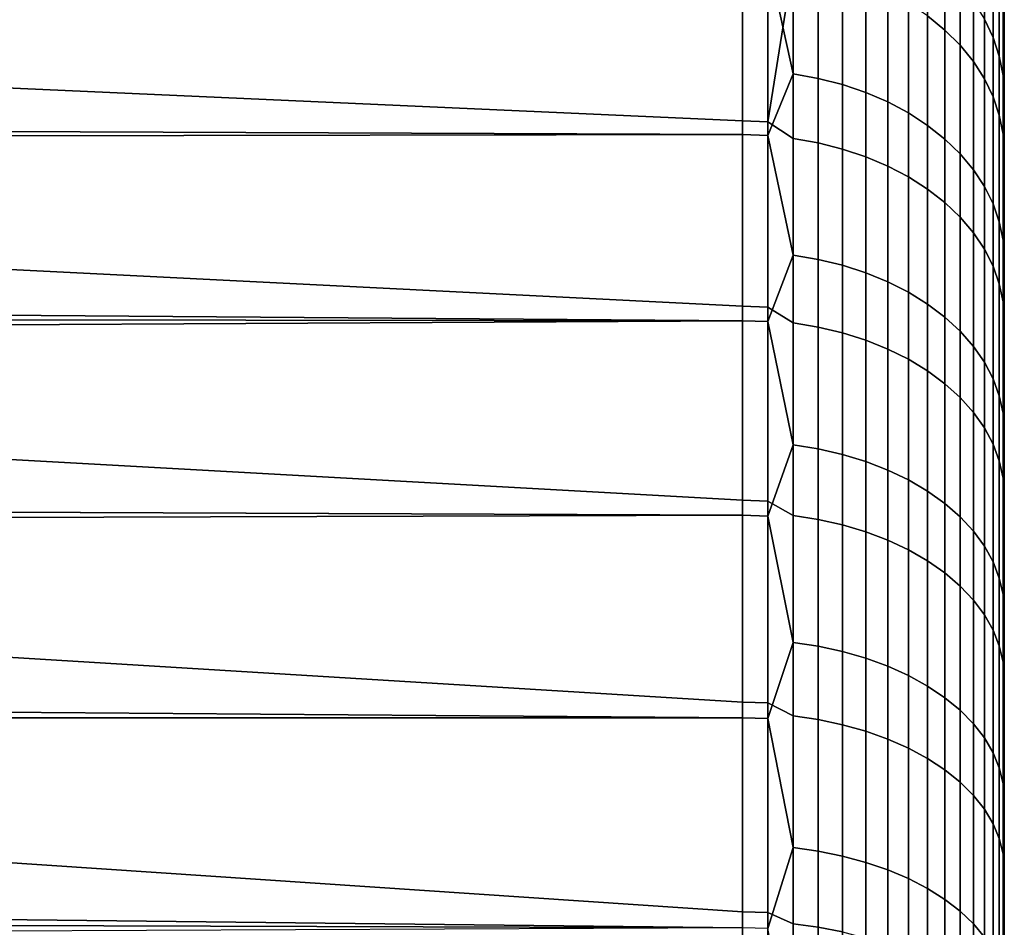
# Model space of a CAD drawing. Header units: metres. Extents: x -28 to 70, y -218 to 27.
# Tile 241 of 246: x 65.98 to 69.74, y 11.1 to 14.57. Entities that reach past the tile are written whole.
import ezdxf

# ---------------------------------------------------------------- set-up
doc = ezdxf.new("R2010")
doc.units = ezdxf.units.M
doc.layers.add('solid_10_261_002_XXX', color=7, linetype='CONTINUOUS')

msp = doc.modelspace()

# ---------------------------------------------------------------- linework, layer by layer
at = {"layer": 'solid_10_261_002_XXX'}
for points in [[(69.738998, -17.695442, 107.081123), (69.738998, 17.86268, 107.525124), (69.738998, 18.018742, 107.972984), (69.738998, -17.86268, 107.525124)], [(69.738998, 15.504929, 108.356667), (69.738998, -18.018742, 107.972984), (69.738998, -17.86268, 107.525124), (69.738998, 18.018742, 107.972984)], [(69.738998, -18.144548, 119.636902), (69.738998, 17.998217, 120.088028), (69.738998, 17.840757, 120.535057), (69.738998, -17.998217, 120.088028)], [(69.738998, -15.504929, 119.643333), (69.738998, 17.998217, 120.088028), (69.738998, -18.144548, 119.636902)], [(69.738998, 15.504929, 119.643333), (69.738998, 17.998217, 120.088028), (69.738998, -15.504929, 119.643333)], [(69.738998, -17.517336, 106.641808), (69.738998, 17.695442, 107.081123), (69.738998, 17.86268, 107.525124), (69.738998, -17.695442, 107.081123)], [(69.738998, -17.998217, 120.088028), (69.738998, 17.840757, 120.535057), (69.738998, 17.672028, 120.978447), (69.738998, -17.840757, 120.535057)], [(69.738998, -17.328262, 106.207001), (69.738998, 17.517336, 106.641808), (69.738998, 17.695442, 107.081123), (69.738998, -17.517336, 106.641808)], [(69.738998, -17.840757, 120.535057), (69.738998, 17.672028, 120.978447), (69.738998, 17.492325, 121.417435), (69.738998, -17.672028, 120.978447)], [(69.738998, -17.128267, 105.776749), (69.738998, 17.328262, 106.207001), (69.738998, 17.517336, 106.641808), (69.738998, -17.328262, 106.207001)], [(69.738998, -17.672028, 120.978447), (69.738998, 17.492325, 121.417435), (69.738998, 17.301893, 121.851395), (69.738998, -17.492325, 121.417435)], [(69.738998, -16.91773, 105.35186), (69.738998, 17.128269, 105.776749), (69.738998, 17.328262, 106.207001), (69.738998, -17.128267, 105.776749)], [(69.738998, -17.492325, 121.417435), (69.738998, 17.301893, 121.851395), (69.738998, 17.100512, 122.280807), (69.738998, -17.301893, 121.851395)], [(69.738998, -16.696726, 104.932533), (69.738998, 16.91773, 105.35186), (69.738998, 17.128269, 105.776749), (69.738998, -16.91773, 105.35186)], [(69.738998, -17.301893, 121.851395), (69.738998, 17.100512, 122.280807), (69.738998, 16.888451, 122.705162), (69.738998, -17.100512, 122.280807)], [(69.738998, -16.465115, 104.518478), (69.738998, 16.696728, 104.932533), (69.738998, 16.91773, 105.35186), (69.738998, -16.696726, 104.932533)], [(69.738998, -17.100512, 122.280807), (69.738998, 16.888451, 122.705162), (69.738998, 16.666065, 123.123718), (69.738998, -16.888451, 122.705162)], [(69.738998, -16.223316, 104.11042), (69.738998, 16.465115, 104.518478), (69.738998, 16.696728, 104.932533), (69.738998, -16.465115, 104.518478)], [(69.738998, -16.888451, 122.705162), (69.738998, 16.666065, 123.123718), (69.738998, 16.433155, 123.536812), (69.738998, -16.666065, 123.123718)], [(69.738998, -15.971604, 103.708855), (69.738998, 16.223316, 104.11042), (69.738998, 16.465115, 104.518478), (69.738998, -16.223316, 104.11042)], [(69.738998, -16.666065, 123.123718), (69.738998, 16.433155, 123.536812), (69.738998, 16.189892, 123.944191), (69.738998, -16.433155, 123.536812)], [(69.738998, -15.709696, 103.313339), (69.738998, 15.971604, 103.708855), (69.738998, 16.223316, 104.11042), (69.738998, -15.971604, 103.708855)], [(69.738998, -16.433155, 123.536812), (69.738998, 16.189892, 123.944191), (69.738998, 15.936717, 124.3451), (69.738998, -16.189892, 123.944191)], [(69.738998, 15.999977, 114), (69.738998, -15.980109, 113.202415), (69.738998, -15.920489, 112.406891), (69.738998, 15.980109, 113.202415)], [(69.738998, 15.980109, 114.797585), (69.738998, -15.999977, 114), (69.738998, -15.980109, 113.202415), (69.738998, 15.999977, 114)], [(69.738998, 15.980109, 113.202415), (69.738998, -15.920489, 112.406891), (69.738998, -15.821284, 111.615402), (69.738998, 15.920489, 112.406891)], [(69.738998, 15.920489, 115.593109), (69.738998, -15.980109, 114.797585), (69.738998, -15.999977, 114), (69.738998, 15.980109, 114.797585)], [(69.738998, -15.437999, 102.924446), (69.738998, 15.709696, 103.313339), (69.738998, 15.971604, 103.708855), (69.738998, -15.709696, 103.313339)], [(69.738998, -16.189892, 123.944191), (69.738998, 15.936717, 124.3451), (69.738998, 15.673589, 124.739548), (69.738998, -15.936717, 124.3451)], [(69.738998, 15.920489, 112.406891), (69.738998, -15.821284, 111.615402), (69.738998, -15.682747, 110.829597), (69.738998, 15.821284, 111.615402)], [(69.738998, 15.821284, 116.384598), (69.738998, -15.920489, 115.593109), (69.738998, -15.980109, 114.797585), (69.738998, 15.920489, 115.593109)], [(69.738998, 15.821284, 111.615402), (69.738998, -15.682747, 110.829597), (69.738998, -15.505204, 110.051781), (69.738998, 15.682747, 110.829597)], [(69.738998, 15.682747, 117.170403), (69.738998, -15.821284, 116.384598), (69.738998, -15.920489, 115.593109), (69.738998, 15.821284, 116.384598)], [(69.738998, -15.156949, 102.542831), (69.738998, 15.437999, 102.924446), (69.738998, 15.709696, 103.313339), (69.738998, -15.437999, 102.924446)], [(69.738998, 15.682747, 110.829597), (69.738998, -15.505204, 110.051781), (69.738998, -15.289287, 109.284348), (69.738998, 15.505204, 110.051781)], [(69.738998, 15.505204, 117.948219), (69.738998, -15.682747, 117.170403), (69.738998, -15.821284, 116.384598), (69.738998, 15.682747, 117.170403)], [(69.738998, -15.936717, 124.3451), (69.738998, 15.673589, 124.739548), (69.738998, 15.400467, 125.127655), (69.738998, -15.673589, 124.739548)], [(69.738998, 15.505204, 110.051781), (69.738998, -15.289287, 109.284348), (69.738998, -15.035082, 108.527679), (69.738998, 15.289287, 109.284348)], [(69.738998, 15.289287, 118.715652), (69.738998, -15.505204, 117.948219), (69.738998, -15.682747, 117.170403), (69.738998, 15.505204, 117.948219)], [(69.738998, 15.504929, 108.356667), (69.738998, -15.504929, 108.356667), (69.738998, -18.018742, 107.972984)], [(69.738998, 15.504929, 119.643333), (69.738998, -15.504929, 119.643333), (69.738998, -15.035082, 119.472321)], [(69.738998, 15.504929, 108.356667), (69.738998, 15.035082, 108.527679), (69.738998, -15.504929, 108.356667)], [(69.738998, 15.035082, 119.472321), (69.738998, 15.504929, 119.643333), (69.738998, -15.035082, 119.472321)], [(69.738998, -14.866242, 102.168091), (69.738998, 15.156949, 102.542831), (69.738998, 15.437999, 102.924446), (69.738998, -15.156949, 102.542831)], [(69.738998, -15.673589, 124.739548), (69.738998, 15.400467, 125.127655), (69.738998, 15.1179, 125.508652), (69.738998, -15.400467, 125.127655)], [(69.738998, 15.035082, 108.527679), (69.738998, 15.289287, 109.284348), (69.738998, -15.035082, 108.527679)], [(69.738998, 15.035082, 119.472321), (69.738998, -15.289287, 118.715652), (69.738998, -15.505204, 117.948219), (69.738998, 15.289287, 118.715652)], [(69.445618, 15.208859, 126.53315), (69.445618, 14.581989, 127.257256), (69.511635, 14.528165, 127.208321), (69.511635, 15.15272, 126.486885)], [(69.662766, 14.569113, 101.215637), (69.662766, 15.173023, 101.93856), (69.695885, 15.100627, 101.996109), (69.695885, 14.499599, 101.276634)], [(69.738998, -14.566178, 101.800575), (69.738998, 14.866242, 102.168091), (69.738998, 15.156949, 102.542831), (69.738998, -14.866242, 102.168091)], [(68.738998, 14.181443, 128.102722), (68.738998, 14.855572, 127.390739), (62, 15.12244, 127.088615), (62, 14.483035, 127.792816)], [(69.511635, 15.15272, 126.486885), (69.511635, 14.528165, 127.208321), (69.570198, 14.469808, 127.155266), (69.570198, 15.091854, 126.436729)], [(69.570198, 15.091854, 126.436729), (69.570198, 14.469808, 127.155266), (69.620735, 14.40748, 127.098602), (69.620735, 15.026848, 126.383156)], [(69.695885, 14.499599, 101.276634), (69.695885, 15.100627, 101.996109), (69.719765, 15.026037, 102.055405), (69.719765, 14.427978, 101.339485)], [(69.738998, -15.400467, 125.127655), (69.738998, 15.1179, 125.508652), (69.738998, 14.826112, 125.882172), (69.738998, -15.1179, 125.508652)], [(68.835648, 14.80231, 100.557365), (68.932838, 15.018656, 100.821167), (68.932838, 14.360641, 100.107063)], [(68.932838, 14.360641, 100.107063), (68.932838, 15.018656, 100.821167), (69.02816, 15.000803, 100.83683), (69.02816, 14.34357, 100.123581)], [(69.620735, 15.026848, 126.383156), (69.620735, 14.40748, 127.098602), (69.662766, 14.341784, 127.038872), (69.662766, 14.958328, 126.326691)], [(69.719765, 14.427978, 101.339485), (69.719765, 15.026037, 102.055405), (69.734184, 14.949972, 102.115868), (69.734184, 14.35494, 101.403572)], [(69.738998, 15.035082, 108.527679), (69.738998, -15.035082, 108.527679), (69.738998, -15.504929, 108.356667)], [(69.738998, 15.035082, 119.472321), (69.738998, -15.035082, 119.472321), (69.738998, -15.289287, 118.715652)], [(69.02816, 14.34357, 100.123581), (69.02816, 15.000803, 100.83683), (69.120682, 14.976007, 100.858589), (69.120682, 14.31986, 100.146515)], [(69.120682, 14.31986, 100.146515), (69.120682, 14.976007, 100.858589), (69.209534, 14.944506, 100.88623), (69.209534, 14.28974, 100.175652)], [(69.209534, 14.28974, 100.175652), (69.209534, 14.944506, 100.88623), (69.293839, 14.906606, 100.919487), (69.293839, 14.2535, 100.210716)], [(69.662766, 14.958328, 126.326691), (69.662766, 14.341784, 127.038872), (69.695885, 14.273355, 126.976662), (69.695885, 14.886956, 126.267876)], [(69.734184, 14.949972, 102.115868), (69.738998, 14.866242, 102.168091), (69.738998, 14.566178, 101.800575)], [(69.734184, 14.35494, 101.403572), (69.734184, 14.949972, 102.115868), (69.738998, 14.566178, 101.800575)], [(69.293839, 14.2535, 100.210716), (69.293839, 14.906606, 100.919487), (69.372787, 14.86267, 100.958038), (69.372787, 14.21149, 100.251358)], [(69.372787, 14.21149, 100.251358), (69.372787, 14.86267, 100.958038), (69.445618, 14.813125, 101.001518), (69.445618, 14.164115, 100.297188)], [(69.695885, 14.886956, 126.267876), (69.695885, 14.273355, 126.976662), (69.719765, 14.202851, 126.91256), (69.719765, 14.813422, 126.207283)], [(69.738998, -14.257309, 101.440971), (69.738998, 14.566178, 101.800575), (69.738998, 14.866242, 102.168091), (69.738998, -14.566178, 101.800575)], [(68.835648, 14.178123, 128.099411), (68.835648, 14.852095, 127.387611), (68.738998, 14.855572, 127.390739), (68.738998, 14.181443, 128.102722)], [(68.835648, 14.852095, 127.387611), (68.835648, 14.178123, 128.099411), (68.932838, 14.784313, 127.4412)], [(69.734184, 14.738434, 126.145485), (69.738998, 14.52482, 126.248627), (69.738998, 14.826112, 125.882172)], [(69.738998, -15.1179, 125.508652), (69.738998, 14.826112, 125.882172), (69.738998, 14.52482, 126.248627), (69.738998, -14.826113, 125.882172)], [(23.697315, 14.321719, 100.039757), (23.483311, 14.591953, 100.322464), (68.738998, 14.805777, 100.554222), (68.738998, 14.12901, 99.844749)], [(68.835648, 14.80231, 100.557365), (68.835648, 14.125702, 99.848061), (68.738998, 14.12901, 99.844749), (68.738998, 14.805777, 100.554222)], [(68.835648, 14.125702, 99.848061), (68.835648, 14.80231, 100.557365), (68.932838, 14.360641, 100.107063)], [(68.835648, 14.178123, 128.099411), (68.932838, 14.113829, 128.1436), (68.932838, 14.784313, 127.4412)], [(68.932838, 14.784313, 127.4412), (68.932838, 14.113829, 128.1436), (69.02816, 14.097051, 128.126785), (69.02816, 14.766739, 127.425217)], [(69.445618, 14.164115, 100.297188), (69.445618, 14.813125, 101.001518), (69.511635, 14.758448, 101.0495), (69.511635, 14.111833, 100.347771)], [(69.719765, 14.813422, 126.207283), (69.719765, 14.202851, 126.91256), (69.734184, 14.130954, 126.847191), (69.734184, 14.738434, 126.145485)], [(69.02816, 14.766739, 127.425217), (69.02816, 14.097051, 128.126785), (69.120682, 14.073749, 128.103439), (69.120682, 14.74233, 127.40303)], [(69.511635, 14.111833, 100.347771), (69.511635, 14.758448, 101.0495), (69.570198, 14.699164, 101.101517), (69.570198, 14.055148, 100.402603)], [(69.120682, 14.74233, 127.40303), (69.120682, 14.073749, 128.103439), (69.209534, 14.044146, 128.073776), (69.209534, 14.71132, 127.374832)], [(69.209534, 14.71132, 127.374832), (69.209534, 14.044146, 128.073776), (69.293839, 14.008529, 128.038086), (69.293839, 14.674011, 127.340919)], [(69.734184, 14.738434, 126.145485), (69.734184, 14.130954, 126.847191), (69.738998, 14.52482, 126.248627)], [(69.293839, 14.674011, 127.340919), (69.293839, 14.008529, 128.038086), (69.372787, 13.96724, 127.996704), (69.372787, 14.630762, 127.301598)], [(69.570198, 14.055148, 100.402603), (69.570198, 14.699164, 101.101517), (69.620735, 14.63585, 101.157074), (69.620735, 13.994607, 100.461174)], [(69.372787, 14.630762, 127.301598), (69.372787, 13.96724, 127.996704), (69.445618, 13.92068, 127.95005), (69.445618, 14.581989, 127.257256)], [(69.620735, 13.994607, 100.461174), (69.620735, 14.63585, 101.157074), (69.662766, 14.569113, 101.215637), (69.662766, 13.930794, 100.522911)], [(69.445618, 14.581989, 127.257256), (69.445618, 13.92068, 127.95005), (69.511635, 13.869296, 127.89856), (69.511635, 14.528165, 127.208321)], [(69.662766, 13.930794, 100.522911), (69.662766, 14.569113, 101.215637), (69.695885, 14.499599, 101.276634), (69.695885, 13.864326, 100.587212)], [(69.734184, 14.35494, 101.403572), (69.738998, 14.566178, 101.800575), (69.738998, 14.257309, 101.440971)], [(69.738998, -14.257309, 101.440971), (69.738998, 14.257309, 101.440971), (69.738998, 14.566178, 101.800575)], [(69.511635, 14.528165, 127.208321), (69.511635, 13.869296, 127.89856), (69.570198, 13.813585, 127.842728), (69.570198, 14.469808, 127.155266)], [(69.734184, 14.130954, 126.847191), (69.738998, 14.214567, 126.607368), (69.738998, 14.52482, 126.248627)], [(69.738998, -14.52482, 126.248627), (69.738998, 14.52482, 126.248627), (69.738998, 14.214567, 126.607368)], [(69.738998, -14.52482, 126.248627), (69.738998, -14.826113, 125.882172), (69.738998, 14.52482, 126.248627)], [(68.738998, 13.47323, 128.780807), (68.738998, 14.181443, 128.102722), (62, 14.483035, 127.792816), (62, 13.810867, 128.46582)], [(69.695885, 13.864326, 100.587212), (69.695885, 14.499599, 101.276634), (69.719765, 14.427978, 101.339485), (69.719765, 13.795842, 100.653465)], [(69.570198, 14.469808, 127.155266), (69.570198, 13.813585, 127.842728), (69.620735, 13.754086, 127.783104), (69.620735, 14.40748, 127.098602)], [(69.620735, 14.40748, 127.098602), (69.620735, 13.754086, 127.783104), (69.662766, 13.691369, 127.720253), (69.662766, 14.341784, 127.038872)], [(69.719765, 13.795842, 100.653465), (69.719765, 14.427978, 101.339485), (69.734184, 14.35494, 101.403572), (69.734184, 13.726005, 100.721031)], [(68.835648, 14.125702, 99.848061), (68.932838, 14.360641, 100.107063), (68.932838, 13.668709, 99.425774)], [(68.932838, 13.668709, 99.425774), (68.932838, 14.360641, 100.107063), (69.02816, 14.34357, 100.123581), (69.02816, 13.65246, 99.4431)], [(69.02816, 13.65246, 99.4431), (69.02816, 14.34357, 100.123581), (69.120682, 14.31986, 100.146515), (69.120682, 13.629893, 99.467163)], [(69.662766, 14.341784, 127.038872), (69.662766, 13.691369, 127.720253), (69.695885, 13.626042, 127.654793), (69.695885, 14.273355, 126.976662)], [(69.734184, 14.35494, 101.403572), (69.738998, 14.257309, 101.440971), (69.738998, 13.939472, 101.089134)], [(69.734184, 13.726005, 100.721031), (69.734184, 14.35494, 101.403572), (69.738998, 13.939472, 101.089134)], [(23.916483, 14.04376, 99.76017), (23.697315, 14.321719, 100.039757), (68.738998, 14.12901, 99.844749)], [(69.120682, 13.629893, 99.467163), (69.120682, 14.31986, 100.146515), (69.209534, 14.28974, 100.175652), (69.209534, 13.601224, 99.497726)], [(69.209534, 13.601224, 99.497726), (69.209534, 14.28974, 100.175652), (69.293839, 14.2535, 100.210716), (69.293839, 13.56673, 99.534508)], [(69.695885, 14.273355, 126.976662), (69.695885, 13.626042, 127.654793), (69.719765, 13.558737, 127.587341), (69.719765, 14.202851, 126.91256)], [(69.738998, -13.939472, 101.089134), (69.738998, 13.939472, 101.089134), (69.738998, 14.257309, 101.440971)], [(69.738998, -14.257309, 101.440971), (69.738998, -13.939472, 101.089134), (69.738998, 14.257309, 101.440971)], [(69.293839, 13.56673, 99.534508), (69.293839, 14.2535, 100.210716), (69.372787, 14.21149, 100.251358), (69.372787, 13.526744, 99.577141)], [(68.835648, 13.470077, 128.777344), (68.835648, 14.178123, 128.099411), (68.738998, 14.181443, 128.102722), (68.738998, 13.47323, 128.780807)], [(69.372787, 13.526744, 99.577141), (69.372787, 14.21149, 100.251358), (69.445618, 14.164115, 100.297188), (69.445618, 13.481652, 99.625221)], [(69.719765, 14.202851, 126.91256), (69.719765, 13.558737, 127.587341), (69.734184, 13.4901, 127.518562), (69.734184, 14.130954, 126.847191)], [(69.734184, 14.130954, 126.847191), (69.738998, 13.895806, 126.957878), (69.738998, 14.214567, 126.607368)], [(69.738998, -14.214567, 126.607368), (69.738998, 14.214567, 126.607368), (69.738998, 13.895806, 126.957878)], [(69.738998, -14.214567, 126.607368), (69.738998, -14.52482, 126.248627), (69.738998, 14.214567, 126.607368)], [(68.835648, 14.178123, 128.099411), (68.835648, 13.470077, 128.777344), (68.932838, 13.410009, 128.812607), (68.932838, 14.113829, 128.1436)], [(69.445618, 13.481652, 99.625221), (69.445618, 14.164115, 100.297188), (69.511635, 14.111833, 100.347771), (69.511635, 13.43189, 99.678284)], [(24.140062, 13.758341, 99.484215), (23.916483, 14.04376, 99.76017), (68.738998, 14.12901, 99.844749), (68.738998, 13.418286, 99.169304)], [(68.835648, 14.125702, 99.848061), (68.835648, 13.415144, 99.172775), (68.738998, 13.418286, 99.169304), (68.738998, 14.12901, 99.844749)], [(68.835648, 13.415144, 99.172775), (68.835648, 14.125702, 99.848061), (68.932838, 13.668709, 99.425774)], [(68.932838, 14.113829, 128.1436), (68.932838, 13.410009, 128.812607), (69.02816, 13.394069, 128.794998), (69.02816, 14.097051, 128.126785)], [(69.511635, 13.43189, 99.678284), (69.511635, 14.111833, 100.347771), (69.570198, 14.055148, 100.402603), (69.570198, 13.377935, 99.735809)], [(69.734184, 14.130954, 126.847191), (69.734184, 13.4901, 127.518562), (69.738998, 13.895806, 126.957878)], [(69.02816, 14.097051, 128.126785), (69.02816, 13.394069, 128.794998), (69.120682, 13.371928, 128.770538), (69.120682, 14.073749, 128.103439)], [(69.120682, 14.073749, 128.103439), (69.120682, 13.371928, 128.770538), (69.209534, 13.343801, 128.739471), (69.209534, 14.044146, 128.073776)], [(69.209534, 14.044146, 128.073776), (69.209534, 13.343801, 128.739471), (69.293839, 13.30996, 128.702087), (69.293839, 14.008529, 128.038086)], [(69.570198, 13.377935, 99.735809), (69.570198, 14.055148, 100.402603), (69.620735, 13.994607, 100.461174), (69.620735, 13.320312, 99.797249)], [(69.293839, 14.008529, 128.038086), (69.293839, 13.30996, 128.702087), (69.372787, 13.270732, 128.658768), (69.372787, 13.96724, 127.996704)], [(69.620735, 13.320312, 99.797249), (69.620735, 13.994607, 100.461174), (69.662766, 13.930794, 100.522911), (69.662766, 13.259573, 99.862015)], [(69.372787, 13.96724, 127.996704), (69.372787, 13.270732, 128.658768), (69.445618, 13.226493, 128.609894), (69.445618, 13.92068, 127.95005)], [(69.445618, 13.92068, 127.95005), (69.445618, 13.226493, 128.609894), (69.511635, 13.177672, 128.555969), (69.511635, 13.869296, 127.89856)], [(69.662766, 13.259573, 99.862015), (69.662766, 13.930794, 100.522911), (69.695885, 13.864326, 100.587212), (69.695885, 13.196307, 99.929466)], [(69.734184, 13.726005, 100.721031), (69.738998, 13.939472, 101.089134), (69.738998, 13.612744, 100.745094)], [(69.738998, -13.612744, 100.745094), (69.738998, 13.612744, 100.745094), (69.738998, 13.939472, 101.089134)], [(69.738998, -13.939472, 101.089134), (69.738998, -13.612744, 100.745094), (69.738998, 13.939472, 101.089134)], [(69.734184, 13.4901, 127.518562), (69.738998, 13.568185, 127.300529), (69.738998, 13.895806, 126.957878)], [(69.738998, -13.895806, 126.957878), (69.738998, 13.895806, 126.957878), (69.738998, 13.568185, 127.300529)], [(69.738998, -13.895806, 126.957878), (69.738998, -14.214567, 126.607368), (69.738998, 13.895806, 126.957878)], [(69.511635, 13.869296, 127.89856), (69.511635, 13.177672, 128.555969), (69.570198, 13.12474, 128.497498), (69.570198, 13.813585, 127.842728)], [(69.695885, 13.196307, 99.929466), (69.695885, 13.864326, 100.587212), (69.719765, 13.795842, 100.653465), (69.719765, 13.131124, 99.99897)], [(68.738998, 12.732635, 129.423355), (68.738998, 13.47323, 128.780807), (62, 13.810867, 128.46582), (62, 13.107458, 129.10611)], [(69.570198, 13.813585, 127.842728), (69.570198, 13.12474, 128.497498), (69.620735, 13.068206, 128.435059), (69.620735, 13.754086, 127.783104)], [(69.719765, 13.131124, 99.99897), (69.719765, 13.795842, 100.653465), (69.734184, 13.726005, 100.721031), (69.734184, 13.064651, 100.069847)], [(24.367002, 13.465855, 99.212479), (24.140062, 13.758341, 99.484215), (68.738998, 13.418286, 99.169304)], [(69.620735, 13.754086, 127.783104), (69.620735, 13.068206, 128.435059), (69.662766, 13.008617, 128.369232), (69.662766, 13.691369, 127.720253)], [(69.662766, 13.691369, 127.720253), (69.662766, 13.008617, 128.369232), (69.695885, 12.946548, 128.300674), (69.695885, 13.626042, 127.654793)], [(69.734184, 13.726005, 100.721031), (69.738998, 13.612744, 100.745094), (69.738998, 13.277735, 100.4095)], [(69.734184, 13.064651, 100.069847), (69.734184, 13.726005, 100.721031), (69.738998, 13.277735, 100.4095)], [(68.835648, 13.415144, 99.172775), (68.932838, 13.668709, 99.425774), (68.932838, 12.944494, 98.778908)], [(68.932838, 12.944494, 98.778908), (68.932838, 13.668709, 99.425774), (69.02816, 13.65246, 99.4431), (69.02816, 12.929107, 98.796997)], [(69.02816, 12.929107, 98.796997), (69.02816, 13.65246, 99.4431), (69.120682, 13.629893, 99.467163), (69.120682, 12.907735, 98.822128)], [(69.120682, 12.907735, 98.822128), (69.120682, 13.629893, 99.467163), (69.209534, 13.601224, 99.497726), (69.209534, 12.880585, 98.85405)], [(69.695885, 13.626042, 127.654793), (69.695885, 12.946548, 128.300674), (69.719765, 12.882599, 128.230026), (69.719765, 13.558737, 127.587341)], [(69.209534, 12.880585, 98.85405), (69.209534, 13.601224, 99.497726), (69.293839, 13.56673, 99.534508), (69.293839, 12.847919, 98.892464)], [(69.738998, -13.277735, 100.4095), (69.738998, 13.277735, 100.4095), (69.738998, 13.612744, 100.745094)], [(69.738998, -13.612744, 100.745094), (69.738998, -13.277735, 100.4095), (69.738998, 13.612744, 100.745094)], [(69.293839, 12.847919, 98.892464), (69.293839, 13.56673, 99.534508), (69.372787, 13.526744, 99.577141), (69.372787, 12.810052, 98.936989)], [(69.719765, 13.558737, 127.587341), (69.719765, 12.882599, 128.230026), (69.734184, 12.817385, 128.158005), (69.734184, 13.4901, 127.518562)], [(69.734184, 13.4901, 127.518562), (69.738998, 13.232078, 127.634956), (69.738998, 13.568185, 127.300529)], [(69.738998, -13.568185, 127.300529), (69.738998, 13.568185, 127.300529), (69.738998, 13.232078, 127.634956)], [(69.738998, -13.568185, 127.300529), (69.738998, -13.895806, 126.957878), (69.738998, 13.568185, 127.300529)], [(69.372787, 12.810052, 98.936989), (69.372787, 13.526744, 99.577141), (69.445618, 13.481652, 99.625221), (69.445618, 12.767348, 98.987206)], [(24.596254, 13.166729, 98.945526), (24.367002, 13.465855, 99.212479), (68.738998, 13.418286, 99.169304)], [(68.835648, 12.729655, 129.419754), (68.835648, 13.470077, 128.777344), (68.738998, 13.47323, 128.780807), (68.738998, 12.732635, 129.423355)], [(68.835648, 13.470077, 128.777344), (68.835648, 12.729655, 129.419754), (68.932838, 12.674519, 129.446625), (68.932838, 13.410009, 128.812607)], [(69.445618, 12.767348, 98.987206), (69.445618, 13.481652, 99.625221), (69.511635, 13.43189, 99.678284), (69.511635, 12.720222, 99.042618)], [(69.734184, 13.4901, 127.518562), (69.734184, 12.817385, 128.158005), (69.738998, 13.232078, 127.634956)], [(69.511635, 12.720222, 99.042618), (69.511635, 13.43189, 99.678284), (69.570198, 13.377935, 99.735809), (69.570198, 12.669127, 99.102699)], [(24.827381, 12.861061, 98.683571), (24.596254, 13.166729, 98.945526), (68.738998, 13.418286, 99.169304), (68.738998, 12.675312, 98.529495)], [(68.835648, 13.415144, 99.172775), (68.835648, 12.672344, 98.533119), (68.738998, 12.675312, 98.529495), (68.738998, 13.418286, 99.169304)], [(68.835648, 12.672344, 98.533119), (68.835648, 13.415144, 99.172775), (68.932838, 12.944494, 98.778908)], [(68.932838, 13.410009, 128.812607), (68.932838, 12.674519, 129.446625), (69.02816, 12.659452, 129.428268), (69.02816, 13.394069, 128.794998)], [(69.02816, 13.394069, 128.794998), (69.02816, 12.659452, 129.428268), (69.120682, 12.638527, 129.402756), (69.120682, 13.371928, 128.770538)], [(69.120682, 13.371928, 128.770538), (69.120682, 12.638527, 129.402756), (69.209534, 12.611942, 129.370361), (69.209534, 13.343801, 128.739471)], [(69.570198, 12.669127, 99.102699), (69.570198, 13.377935, 99.735809), (69.620735, 13.320312, 99.797249), (69.620735, 12.614556, 99.16687)], [(69.209534, 13.343801, 128.739471), (69.209534, 12.611942, 129.370361), (69.293839, 12.579958, 129.33139), (69.293839, 13.30996, 128.702087)], [(69.620735, 12.614556, 99.16687), (69.620735, 13.320312, 99.797249), (69.662766, 13.259573, 99.862015), (69.662766, 12.557036, 99.234505)], [(69.293839, 13.30996, 128.702087), (69.293839, 12.579958, 129.33139), (69.372787, 12.54288, 129.286194), (69.372787, 13.270732, 128.658768)], [(69.734184, 13.064651, 100.069847), (69.738998, 13.277735, 100.4095), (69.738998, 12.934573, 100.082512)], [(69.738998, -12.934573, 100.082512), (69.738998, 12.934573, 100.082512), (69.738998, 13.277735, 100.4095)], [(69.738998, -13.277735, 100.4095), (69.738998, -12.934573, 100.082512), (69.738998, 13.277735, 100.4095)], [(69.372787, 13.270732, 128.658768), (69.372787, 12.54288, 129.286194), (69.445618, 12.501068, 129.235245), (69.445618, 13.226493, 128.609894)], [(69.662766, 12.557036, 99.234505), (69.662766, 13.259573, 99.862015), (69.695885, 13.196307, 99.929466), (69.695885, 12.497122, 99.304955)], [(69.445618, 13.226493, 128.609894), (69.445618, 12.501068, 129.235245), (69.511635, 12.454925, 129.179001), (69.511635, 13.177672, 128.555969)], [(69.734184, 12.817385, 128.158005), (69.738998, 12.887991, 127.960648), (69.738998, 13.232078, 127.634956)], [(69.738998, -13.232078, 127.634956), (69.738998, 13.232078, 127.634956), (69.738998, 12.887991, 127.960648)], [(69.738998, -13.232078, 127.634956), (69.738998, -13.568185, 127.300529), (69.738998, 13.232078, 127.634956)], [(69.511635, 13.177672, 128.555969), (69.511635, 12.454925, 129.179001), (69.570198, 12.404895, 129.118027), (69.570198, 13.12474, 128.497498)], [(69.695885, 12.497122, 99.304955), (69.695885, 13.196307, 99.929466), (69.719765, 13.131124, 99.99897), (69.719765, 12.435392, 99.377541)], [(69.719765, 12.435392, 99.377541), (69.719765, 13.131124, 99.99897), (69.734184, 13.064651, 100.069847), (69.734184, 12.372442, 99.451569)], [(68.738998, 11.96144, 130.028854), (68.738998, 12.732635, 129.423355), (62, 13.107458, 129.10611), (62, 12.374395, 129.712234)], [(69.570198, 13.12474, 128.497498), (69.570198, 12.404895, 129.118027), (69.620735, 12.351462, 129.052917), (69.620735, 13.068206, 128.435059)], [(69.620735, 13.068206, 128.435059), (69.620735, 12.351462, 129.052917), (69.662766, 12.295142, 128.984268), (69.662766, 13.008617, 128.369232)], [(69.734184, 13.064651, 100.069847), (69.738998, 12.934573, 100.082512), (69.738998, 12.583035, 99.763901)], [(69.734184, 12.372442, 99.451569), (69.734184, 13.064651, 100.069847), (69.738998, 12.583035, 99.763901)], [(69.662766, 13.008617, 128.369232), (69.662766, 12.295142, 128.984268), (69.695885, 12.236477, 128.912781), (69.695885, 12.946548, 128.300674)], [(68.835648, 12.672344, 98.533119), (68.932838, 12.944494, 98.778908), (68.932838, 12.189708, 98.167984)], [(68.932838, 12.189708, 98.167984), (68.932838, 12.944494, 98.778908), (69.02816, 12.929107, 98.796997), (69.02816, 12.175218, 98.186806)], [(69.695885, 12.946548, 128.300674), (69.695885, 12.236477, 128.912781), (69.719765, 12.176035, 128.839111), (69.719765, 12.882599, 128.230026)], [(69.02816, 12.175218, 98.186806), (69.02816, 12.929107, 98.796997), (69.120682, 12.907735, 98.822128), (69.120682, 12.155092, 98.212944)], [(69.120682, 12.155092, 98.212944), (69.120682, 12.907735, 98.822128), (69.209534, 12.880585, 98.85405), (69.209534, 12.129525, 98.246147)], [(69.738998, -12.583035, 99.763901), (69.738998, 12.583035, 99.763901), (69.738998, 12.934573, 100.082512)], [(69.738998, -12.934573, 100.082512), (69.738998, -12.583035, 99.763901), (69.738998, 12.934573, 100.082512)], [(69.209534, 12.129525, 98.246147), (69.209534, 12.880585, 98.85405), (69.293839, 12.847919, 98.892464), (69.293839, 12.098763, 98.286102)], [(69.719765, 12.882599, 128.230026), (69.719765, 12.176035, 128.839111), (69.734184, 12.114397, 128.763992), (69.734184, 12.817385, 128.158005)], [(69.734184, 12.817385, 128.158005), (69.738998, 12.535643, 128.277847), (69.738998, 12.887991, 127.960648)], [(69.738998, -12.887991, 127.960648), (69.738998, 12.887991, 127.960648), (69.738998, 12.535643, 128.277847)], [(69.738998, -12.887991, 127.960648), (69.738998, -13.232078, 127.634956), (69.738998, 12.887991, 127.960648)], [(25.062975, 12.547297, 98.425491), (24.827381, 12.861061, 98.683571), (68.738998, 12.675312, 98.529495)], [(69.293839, 12.098763, 98.286102), (69.293839, 12.847919, 98.892464), (69.372787, 12.810052, 98.936989), (69.372787, 12.063105, 98.33242)], [(69.372787, 12.063105, 98.33242), (69.372787, 12.810052, 98.936989), (69.445618, 12.767348, 98.987206), (69.445618, 12.022891, 98.384644)], [(69.734184, 12.817385, 128.158005), (69.734184, 12.114397, 128.763992), (69.738998, 12.535643, 128.277847)], [(69.445618, 12.022891, 98.384644), (69.445618, 12.767348, 98.987206), (69.511635, 12.720222, 99.042618), (69.511635, 11.978513, 98.442284)], [(68.835648, 11.95864, 130.025101), (68.835648, 12.729655, 129.419754), (68.738998, 12.732635, 129.423355), (68.738998, 11.96144, 130.028854)], [(68.835648, 12.729655, 129.419754), (68.835648, 11.95864, 130.025101), (68.932838, 11.909094, 130.044159), (68.932838, 12.674519, 129.446625)], [(69.511635, 11.978513, 98.442284), (69.511635, 12.720222, 99.042618), (69.570198, 12.669127, 99.102699), (69.570198, 11.930397, 98.504776)], [(25.301533, 12.226594, 98.172478), (25.062975, 12.547297, 98.425491), (68.738998, 12.675312, 98.529495), (68.738998, 11.901875, 97.926872)], [(68.835648, 12.672344, 98.533119), (68.835648, 11.899087, 97.930634), (68.738998, 11.901875, 97.926872), (68.738998, 12.675312, 98.529495)], [(68.932838, 12.674519, 129.446625), (68.932838, 11.909094, 130.044159), (69.02816, 11.894938, 130.025085), (69.02816, 12.659452, 129.428268)], [(68.835648, 11.899087, 97.930634), (68.835648, 12.672344, 98.533119), (68.932838, 12.189708, 98.167984)], [(69.02816, 12.659452, 129.428268), (69.02816, 11.894938, 130.025085), (69.120682, 11.875275, 129.998596), (69.120682, 12.638527, 129.402756)], [(69.120682, 12.638527, 129.402756), (69.120682, 11.875275, 129.998596), (69.209534, 11.850297, 129.964951), (69.209534, 12.611942, 129.370361)], [(69.570198, 11.930397, 98.504776), (69.570198, 12.669127, 99.102699), (69.620735, 12.614556, 99.16687), (69.620735, 11.879008, 98.571518)], [(69.209534, 12.611942, 129.370361), (69.209534, 11.850297, 129.964951), (69.293839, 11.820243, 129.924469), (69.293839, 12.579958, 129.33139)], [(69.620735, 11.879008, 98.571518), (69.620735, 12.614556, 99.16687), (69.662766, 12.557036, 99.234505), (69.662766, 11.824841, 98.641876)], [(69.293839, 12.579958, 129.33139), (69.293839, 11.820243, 129.924469), (69.372787, 11.785405, 129.877533), (69.372787, 12.54288, 129.286194)], [(69.734184, 12.372442, 99.451569), (69.738998, 12.583035, 99.763901), (69.738998, 12.223764, 99.454231)], [(69.738998, -12.223764, 99.454231), (69.738998, 12.223764, 99.454231), (69.738998, 12.583035, 99.763901)], [(69.738998, -12.583035, 99.763901), (69.738998, -12.223764, 99.454231), (69.738998, 12.583035, 99.763901)], [(69.372787, 12.54288, 129.286194), (69.372787, 11.785405, 129.877533), (69.445618, 11.746118, 129.8246), (69.445618, 12.501068, 129.235245)], [(69.662766, 11.824841, 98.641876), (69.662766, 12.557036, 99.234505), (69.695885, 12.497122, 99.304955), (69.695885, 11.768421, 98.715149)], [(69.734184, 12.114397, 128.763992), (69.738998, 12.175271, 128.58638), (69.738998, 12.535643, 128.277847)], [(69.738998, -12.535643, 128.277847), (69.738998, 12.535643, 128.277847), (69.738998, 12.175271, 128.58638)], [(69.738998, -12.535643, 128.277847), (69.738998, -12.887991, 127.960648), (69.738998, 12.535643, 128.277847)], [(69.445618, 12.501068, 129.235245), (69.445618, 11.746118, 129.8246), (69.511635, 11.702761, 129.76619), (69.511635, 12.454925, 129.179001)], [(69.695885, 11.768421, 98.715149), (69.695885, 12.497122, 99.304955), (69.719765, 12.435392, 99.377541), (69.719765, 11.710291, 98.790649)], [(69.511635, 12.454925, 129.179001), (69.511635, 11.702761, 129.76619), (69.570198, 11.655752, 129.70285), (69.570198, 12.404895, 129.118027)], [(69.719765, 11.710291, 98.790649), (69.719765, 12.435392, 99.377541), (69.734184, 12.372442, 99.451569), (69.734184, 11.651011, 98.867645)], [(68.738998, 11.161496, 130.59581), (68.738998, 11.96144, 130.028854), (62, 12.374395, 129.712234), (62, 11.613339, 130.282822)], [(69.570198, 12.404895, 129.118027), (69.570198, 11.655752, 129.70285), (69.620735, 11.605547, 129.635223), (69.620735, 12.351462, 129.052917)], [(69.620735, 12.351462, 129.052917), (69.620735, 11.605547, 129.635223), (69.662766, 11.552628, 129.563919), (69.662766, 12.295142, 128.984268)], [(69.734184, 12.372442, 99.451569), (69.738998, 12.223764, 99.454231), (69.738998, 11.857162, 99.153877)], [(69.734184, 11.651011, 98.867645), (69.734184, 12.372442, 99.451569), (69.738998, 11.857162, 99.153877)], [(69.662766, 12.295142, 128.984268), (69.662766, 11.552628, 129.563919), (69.695885, 11.497506, 129.48967), (69.695885, 12.236477, 128.912781)], [(25.540737, 11.900721, 97.926018), (25.301533, 12.226594, 98.172478), (68.738998, 11.901875, 97.926872)], [(69.695885, 12.236477, 128.912781), (69.695885, 11.497506, 129.48967), (69.719765, 11.440714, 129.413147), (69.719765, 12.176035, 128.839111)], [(69.738998, -11.857162, 99.153877), (69.738998, 11.857162, 99.153877), (69.738998, 12.223764, 99.454231)], [(69.738998, -12.223764, 99.454231), (69.738998, -11.857162, 99.153877), (69.738998, 12.223764, 99.454231)], [(68.835648, 11.899087, 97.930634), (68.932838, 12.189708, 98.167984), (68.932838, 11.406132, 97.59446)], [(68.932838, 11.406132, 97.59446), (68.932838, 12.189708, 98.167984), (69.02816, 12.175218, 98.186806), (69.02816, 11.392572, 97.61396)], [(69.02816, 11.392572, 97.61396), (69.02816, 12.175218, 98.186806), (69.120682, 12.155092, 98.212944), (69.120682, 11.373741, 97.641045)], [(69.120682, 11.373741, 97.641045), (69.120682, 12.155092, 98.212944), (69.209534, 12.129525, 98.246147), (69.209534, 11.349817, 97.675453)], [(69.719765, 12.176035, 128.839111), (69.719765, 11.440714, 129.413147), (69.734184, 11.382798, 129.335129), (69.734184, 12.114397, 128.763992)], [(69.734184, 12.114397, 128.763992), (69.738998, 11.807488, 128.885666), (69.738998, 12.175271, 128.58638)], [(69.738998, -12.175271, 128.58638), (69.738998, 12.175271, 128.58638), (69.738998, 11.807488, 128.885666)], [(69.738998, -12.175271, 128.58638), (69.738998, -12.535643, 128.277847), (69.738998, 12.175271, 128.58638)], [(69.209534, 11.349817, 97.675453), (69.209534, 12.129525, 98.246147), (69.293839, 12.098763, 98.286102), (69.293839, 11.321033, 97.71685)], [(69.734184, 12.114397, 128.763992), (69.734184, 11.382798, 129.335129), (69.738998, 11.807488, 128.885666)], [(69.293839, 11.321033, 97.71685), (69.293839, 12.098763, 98.286102), (69.372787, 12.063105, 98.33242), (69.372787, 11.287666, 97.764847)], [(69.372787, 11.287666, 97.764847), (69.372787, 12.063105, 98.33242), (69.445618, 12.022891, 98.384644), (69.445618, 11.250038, 97.81897)], [(69.445618, 11.250038, 97.81897), (69.445618, 12.022891, 98.384644), (69.511635, 11.978513, 98.442284), (69.511635, 11.208512, 97.878693)], [(68.835648, 11.158884, 130.591934), (68.835648, 11.95864, 130.025101), (68.738998, 11.96144, 130.028854), (68.738998, 11.161496, 130.59581)], [(69.511635, 11.208512, 97.878693), (69.511635, 11.978513, 98.442284), (69.570198, 11.930397, 98.504776), (69.570198, 11.163489, 97.943451)], [(68.835648, 11.95864, 130.025101), (68.835648, 11.158884, 130.591934), (68.932838, 11.115542, 130.603806), (68.932838, 11.909094, 130.044159)], [(69.570198, 11.163489, 97.943451), (69.570198, 11.930397, 98.504776), (69.620735, 11.879008, 98.571518), (69.620735, 11.115404, 98.012611)], [(25.778269, 11.571557, 97.687454), (25.540737, 11.900721, 97.926018), (68.738998, 11.901875, 97.926872), (68.738998, 11.099833, 97.362885)], [(68.835648, 11.899087, 97.930634), (68.835648, 11.097233, 97.366776), (68.738998, 11.099833, 97.362885), (68.738998, 11.901875, 97.926872)], [(68.835648, 11.097233, 97.366776), (68.835648, 11.899087, 97.930634), (68.932838, 11.406132, 97.59446)], [(68.932838, 11.909094, 130.044159), (68.932838, 11.115542, 130.603806), (69.02816, 11.102329, 130.584076), (69.02816, 11.894938, 130.025085)], [(69.02816, 11.894938, 130.025085), (69.02816, 11.102329, 130.584076), (69.120682, 11.083977, 130.556656), (69.120682, 11.875275, 129.998596)], [(69.120682, 11.875275, 129.998596), (69.120682, 11.083977, 130.556656), (69.209534, 11.060663, 130.521835), (69.209534, 11.850297, 129.964951)], [(69.209534, 11.850297, 129.964951), (69.209534, 11.060663, 130.521835), (69.293839, 11.032612, 130.479935), (69.293839, 11.820243, 129.924469)], [(69.620735, 11.115404, 98.012611), (69.620735, 11.879008, 98.571518), (69.662766, 11.824841, 98.641876), (69.662766, 11.06472, 98.08551)], [(69.734184, 11.651011, 98.867645), (69.738998, 11.857162, 99.153877), (69.738998, 11.48282, 98.862495)], [(69.738998, -11.48282, 98.862495), (69.738998, 11.48282, 98.862495), (69.738998, 11.857162, 99.153877)], [(69.738998, -11.857162, 99.153877), (69.738998, -11.48282, 98.862495), (69.738998, 11.857162, 99.153877)], [(69.293839, 11.820243, 129.924469), (69.293839, 11.032612, 130.479935), (69.372787, 11.000095, 130.431366), (69.372787, 11.785405, 129.877533)], [(69.662766, 11.06472, 98.08551), (69.662766, 11.824841, 98.641876), (69.695885, 11.768421, 98.715149), (69.695885, 11.011927, 98.161446)], [(69.372787, 11.785405, 129.877533), (69.372787, 11.000095, 130.431366), (69.445618, 10.963426, 130.376587), (69.445618, 11.746118, 129.8246)], [(69.734184, 11.382798, 129.335129), (69.738998, 11.432162, 129.175781), (69.738998, 11.807488, 128.885666)], [(69.738998, -11.807488, 128.885666), (69.738998, 11.807488, 128.885666), (69.738998, 11.432162, 129.175781)], [(69.738998, -11.807488, 128.885666), (69.738998, -12.175271, 128.58638), (69.738998, 11.807488, 128.885666)], [(69.445618, 11.746118, 129.8246), (69.445618, 10.963426, 130.376587), (69.511635, 10.922957, 130.316132), (69.511635, 11.702761, 129.76619)], [(69.695885, 11.011927, 98.161446), (69.695885, 11.768421, 98.715149), (69.719765, 11.710291, 98.790649), (69.719765, 10.957533, 98.239677)], [(69.511635, 11.702761, 129.76619), (69.511635, 10.922957, 130.316132), (69.570198, 10.879082, 130.250595), (69.570198, 11.655752, 129.70285)], [(69.719765, 10.957533, 98.239677), (69.719765, 11.710291, 98.790649), (69.734184, 11.651011, 98.867645), (69.734184, 10.902063, 98.319466)], [(69.570198, 11.655752, 129.70285), (69.570198, 10.879082, 130.250595), (69.620735, 10.832222, 130.180603), (69.620735, 11.605547, 129.635223)], [(69.734184, 11.651011, 98.867645), (69.738998, 11.48282, 98.862495), (69.738998, 11.101318, 98.580521)], [(69.734184, 10.902063, 98.319466), (69.734184, 11.651011, 98.867645), (69.738998, 11.101318, 98.580521)], [(68.738998, 10.334726, 131.122894), (68.738998, 11.161496, 130.59581), (62, 11.613339, 130.282822), (62, 10.826013, 130.816589)], [(69.620735, 11.605547, 129.635223), (69.620735, 10.832222, 130.180603), (69.662766, 10.782828, 130.106812), (69.662766, 11.552628, 129.563919)], [(26.012484, 11.240575, 97.457649), (25.778269, 11.571557, 97.687454), (68.738998, 11.099833, 97.362885)], [(69.662766, 11.552628, 129.563919), (69.662766, 10.782828, 130.106812), (69.695885, 10.73138, 130.029968), (69.695885, 11.497506, 129.48967)], [(69.695885, 11.497506, 129.48967), (69.695885, 10.73138, 130.029968), (69.719765, 10.678372, 129.95079), (69.719765, 11.440714, 129.413147)], [(69.738998, -11.101318, 98.580521), (69.738998, 11.101318, 98.580521), (69.738998, 11.48282, 98.862495)], [(69.738998, -11.48282, 98.862495), (69.738998, -11.101318, 98.580521), (69.738998, 11.48282, 98.862495)], [(69.719765, 11.440714, 129.413147), (69.719765, 10.678372, 129.95079), (69.734184, 10.624316, 129.870041), (69.734184, 11.382798, 129.335129)], [(68.835648, 11.097233, 97.366776), (68.932838, 11.406132, 97.59446), (68.932838, 10.595616, 97.059677)], [(68.932838, 10.595616, 97.059677), (68.932838, 11.406132, 97.59446), (69.02816, 11.392572, 97.61396), (69.02816, 10.583021, 97.079811)], [(69.734184, 11.382798, 129.335129), (69.738998, 11.049299, 129.456772), (69.738998, 11.432162, 129.175781)], [(69.738998, -11.432162, 129.175781), (69.738998, 11.432162, 129.175781), (69.738998, 11.049299, 129.456772)], [(69.738998, -11.432162, 129.175781), (69.738998, -11.807488, 128.885666), (69.738998, 11.432162, 129.175781)], [(69.02816, 10.583021, 97.079811), (69.02816, 11.392572, 97.61396), (69.120682, 11.373741, 97.641045), (69.120682, 10.565527, 97.10778)], [(69.120682, 10.565527, 97.10778), (69.120682, 11.373741, 97.641045), (69.209534, 11.349817, 97.675453), (69.209534, 10.543303, 97.143311)], [(69.734184, 11.382798, 129.335129), (69.734184, 10.624316, 129.870041), (69.738998, 11.049299, 129.456772)], [(69.209534, 10.543303, 97.143311), (69.209534, 11.349817, 97.675453), (69.293839, 11.321033, 97.71685), (69.293839, 10.516565, 97.186066)], [(69.293839, 10.516565, 97.186066), (69.293839, 11.321033, 97.71685), (69.372787, 11.287666, 97.764847), (69.372787, 10.485569, 97.235619)], [(69.372787, 10.485569, 97.235619), (69.372787, 11.287666, 97.764847), (69.445618, 11.250038, 97.81897), (69.445618, 10.450615, 97.291504)], [(69.445618, 10.450615, 97.291504), (69.445618, 11.250038, 97.81897), (69.511635, 11.208512, 97.878693), (69.511635, 10.41204, 97.35318)], [(26.246792, 10.905457, 97.234825), (26.012484, 11.240575, 97.457649), (68.738998, 11.099833, 97.362885)], [(69.511635, 10.41204, 97.35318), (69.511635, 11.208512, 97.878693), (69.570198, 11.163489, 97.943451), (69.570198, 10.370216, 97.420044)], [(68.835648, 10.332308, 131.118881), (68.835648, 11.158884, 130.591934), (68.738998, 11.161496, 130.59581), (68.738998, 10.334726, 131.122894)], [(68.835648, 11.158884, 130.591934), (68.835648, 10.332308, 131.118881), (68.932838, 10.295738, 131.124237), (68.932838, 11.115542, 130.603806)], [(69.570198, 10.370216, 97.420044), (69.570198, 11.163489, 97.943451), (69.620735, 11.115404, 98.012611), (69.620735, 10.325548, 97.491463)], [(68.932838, 11.115542, 130.603806), (68.932838, 10.295738, 131.124237), (69.02816, 10.283499, 131.103882), (69.02816, 11.102329, 130.584076)], [(69.02816, 11.102329, 130.584076), (69.02816, 10.283499, 131.103882), (69.120682, 10.2665, 131.075607), (69.120682, 11.083977, 130.556656)], [(69.620735, 10.325548, 97.491463), (69.620735, 11.115404, 98.012611), (69.662766, 11.06472, 98.08551), (69.662766, 10.278465, 97.566734)]]:
    msp.add_3dface(points, dxfattribs=at)

doc.saveas('drawing.dxf')
